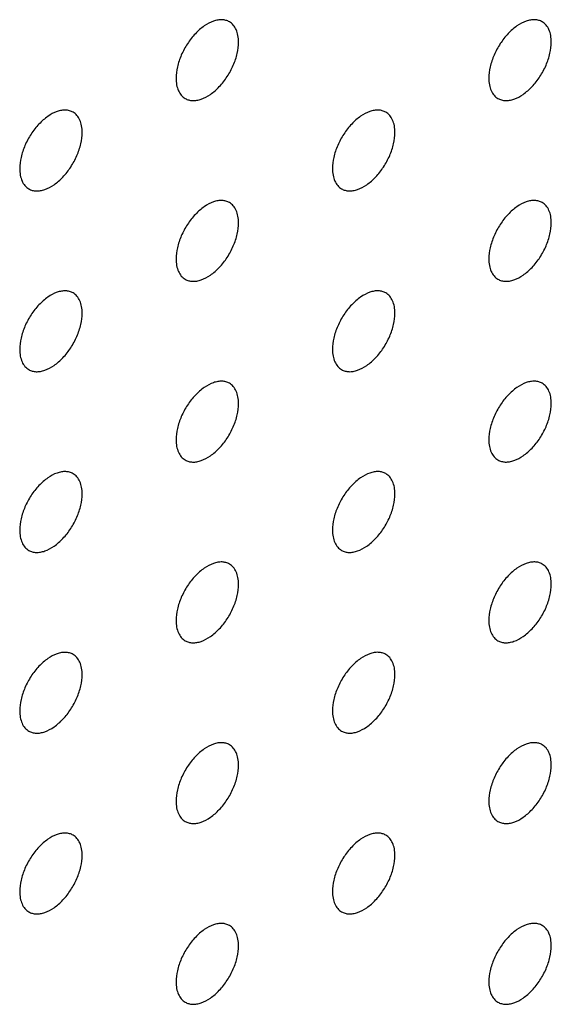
# Model space of a CAD drawing. Header units: inches. Extents: x 0 to 34, y 0 to 22.
# Tile 94 of 176: x 26.784 to 27.025, y 8.943 to 9.388. Entities that reach past the tile are written whole.
import ezdxf

# ---------------------------------------------------------------- set-up
doc = ezdxf.new("R2010")
doc.units = ezdxf.units.IN
doc.header["$LTSCALE"] = 1.87
doc.header["$MEASUREMENT"] = 0
doc.layers.add('02___PRT_ALL_AXES', color=7, linetype='CONTINUOUS')

msp = doc.modelspace()

# ---------------------------------------------------------------- linework, layer by layer
at = {"layer": '02___PRT_ALL_AXES', "color": 7, "linetype": 'CONTINUOUS'}
for points, knots in [([(26.87915, 9.38716), (26.87866, 9.38745), (26.87757, 9.3879), (26.87578, 9.38816), (26.87385, 9.38802), (26.87105, 9.38727), (26.86747, 9.38532), (26.86352, 9.38182), (26.86002, 9.37735), (26.85727, 9.37226), (26.85549, 9.36698), (26.85501, 9.36338), (26.85501, 9.36168)], [0, 0, 0, 0, 0.042842, 0.087441, 0.135298, 0.187275, 0.304489, 0.438213, 0.582466, 0.729664, 0.871609, 1, 1, 1, 1]), ([(26.88329, 9.37801), (26.88329, 9.37902), (26.88313, 9.38094), (26.88235, 9.38359), (26.88105, 9.38575), (26.87981, 9.38678), (26.87915, 9.38716)], [0, 0, 0, 0, 0.288094, 0.548173, 0.782164, 1, 1, 1, 1]), ([(27.02057, 9.38717), (27.02008, 9.38746), (27.01899, 9.38791), (27.0172, 9.38817), (27.01527, 9.38803), (27.01247, 9.38728), (27.00889, 9.38533), (27.00494, 9.38183), (27.00144, 9.37735), (26.99869, 9.37227), (26.99692, 9.36699), (26.99643, 9.36339), (26.99643, 9.36169)], [0, 0, 0, 0, 0.042842, 0.087441, 0.135298, 0.187275, 0.304489, 0.438213, 0.582466, 0.729664, 0.871609, 1, 1, 1, 1]), ([(27.02471, 9.37802), (27.02471, 9.37902), (27.02455, 9.38095), (27.02378, 9.38359), (27.02247, 9.38575), (27.02123, 9.38679), (27.02057, 9.38717)], [0, 0, 0, 0, 0.288094, 0.548173, 0.782164, 1, 1, 1, 1]), ([(26.85915, 9.35252), (26.85964, 9.35224), (26.86073, 9.35179), (26.86252, 9.35152), (26.86445, 9.35167), (26.86725, 9.35241), (26.87083, 9.35437), (26.87478, 9.35787), (26.87828, 9.36234), (26.88103, 9.36743), (26.8828, 9.37271), (26.88329, 9.3763), (26.88329, 9.37801)], [0, 0, 0, 0, 0.042842, 0.087441, 0.135298, 0.187275, 0.304489, 0.438213, 0.582466, 0.729664, 0.871609, 1, 1, 1, 1]), ([(27.00057, 9.35253), (27.00106, 9.35225), (27.00215, 9.3518), (27.00394, 9.35153), (27.00587, 9.35168), (27.00867, 9.35242), (27.01225, 9.35438), (27.0162, 9.35788), (27.0197, 9.36235), (27.02245, 9.36744), (27.02423, 9.37272), (27.02471, 9.37631), (27.02471, 9.37802)], [0, 0, 0, 0, 0.042842, 0.087441, 0.135298, 0.187275, 0.304489, 0.438213, 0.582466, 0.729664, 0.871609, 1, 1, 1, 1]), ([(26.85501, 9.36168), (26.85501, 9.36067), (26.85517, 9.35875), (26.85594, 9.3561), (26.85725, 9.35394), (26.85849, 9.35291), (26.85915, 9.35252)], [0, 0, 0, 0, 0.288094, 0.548173, 0.782164, 1, 1, 1, 1]), ([(26.99643, 9.36169), (26.99643, 9.36068), (26.99659, 9.35876), (26.99737, 9.35611), (26.99867, 9.35395), (26.99991, 9.35291), (27.00057, 9.35253)], [0, 0, 0, 0, 0.288094, 0.548173, 0.782164, 1, 1, 1, 1]), ([(26.80844, 9.34634), (26.80795, 9.34662), (26.80686, 9.34707), (26.80507, 9.34734), (26.80314, 9.34719), (26.80034, 9.34645), (26.79676, 9.34449), (26.79281, 9.34099), (26.78931, 9.33652), (26.78656, 9.33143), (26.78478, 9.32615), (26.7843, 9.32256), (26.7843, 9.32085)], [0, 0, 0, 0, 0.042842, 0.087441, 0.135298, 0.187275, 0.304489, 0.438213, 0.582466, 0.729664, 0.871609, 1, 1, 1, 1]), ([(26.81258, 9.33718), (26.81258, 9.33819), (26.81242, 9.34011), (26.81164, 9.34276), (26.81034, 9.34492), (26.8091, 9.34596), (26.80844, 9.34634)], [0, 0, 0, 0, 0.288094, 0.548173, 0.782164, 1, 1, 1, 1]), ([(26.94986, 9.34634), (26.94937, 9.34663), (26.94828, 9.34708), (26.94649, 9.34734), (26.94456, 9.3472), (26.94176, 9.34646), (26.93818, 9.3445), (26.93423, 9.341), (26.93073, 9.33653), (26.92798, 9.33144), (26.92621, 9.32616), (26.92572, 9.32256), (26.92572, 9.32086)], [0, 0, 0, 0, 0.042842, 0.087441, 0.135298, 0.187275, 0.304489, 0.438213, 0.582466, 0.729664, 0.871609, 1, 1, 1, 1]), ([(26.954, 9.33719), (26.954, 9.3382), (26.95384, 9.34012), (26.95307, 9.34277), (26.95176, 9.34493), (26.95052, 9.34596), (26.94986, 9.34634)], [0, 0, 0, 0, 0.288094, 0.548173, 0.782164, 1, 1, 1, 1]), ([(26.78844, 9.3117), (26.78893, 9.31141), (26.79002, 9.31096), (26.79181, 9.3107), (26.79374, 9.31084), (26.79654, 9.31159), (26.80012, 9.31354), (26.80407, 9.31704), (26.80756, 9.32151), (26.81032, 9.3266), (26.81209, 9.33188), (26.81258, 9.33548), (26.81258, 9.33718)], [0, 0, 0, 0, 0.042842, 0.087441, 0.135298, 0.187275, 0.304489, 0.438213, 0.582466, 0.729664, 0.871609, 1, 1, 1, 1]), ([(26.92986, 9.3117), (26.93035, 9.31142), (26.93144, 9.31097), (26.93323, 9.3107), (26.93516, 9.31085), (26.93796, 9.31159), (26.94154, 9.31355), (26.94549, 9.31705), (26.94899, 9.32152), (26.95174, 9.32661), (26.95351, 9.33189), (26.954, 9.33548), (26.954, 9.33719)], [0, 0, 0, 0, 0.042842, 0.087441, 0.135298, 0.187275, 0.304489, 0.438213, 0.582466, 0.729664, 0.871609, 1, 1, 1, 1]), ([(26.7843, 9.32085), (26.7843, 9.31984), (26.78446, 9.31792), (26.78523, 9.31527), (26.78654, 9.31311), (26.78778, 9.31208), (26.78844, 9.3117)], [0, 0, 0, 0, 0.288094, 0.548173, 0.782164, 1, 1, 1, 1]), ([(26.92572, 9.32086), (26.92572, 9.31985), (26.92588, 9.31793), (26.92665, 9.31528), (26.92796, 9.31312), (26.9292, 9.31209), (26.92986, 9.3117)], [0, 0, 0, 0, 0.288094, 0.548173, 0.782164, 1, 1, 1, 1]), ([(26.87915, 9.30552), (26.87866, 9.3058), (26.87757, 9.30625), (26.87578, 9.30652), (26.87385, 9.30637), (26.87105, 9.30563), (26.86747, 9.30367), (26.86352, 9.30017), (26.86002, 9.2957), (26.85727, 9.29061), (26.85549, 9.28533), (26.85501, 9.28174), (26.85501, 9.28003)], [0, 0, 0, 0, 0.042842, 0.087441, 0.135298, 0.187275, 0.304489, 0.438213, 0.582466, 0.729664, 0.871609, 1, 1, 1, 1]), ([(26.88329, 9.29636), (26.88329, 9.29737), (26.88313, 9.29929), (26.88235, 9.30194), (26.88105, 9.3041), (26.87981, 9.30514), (26.87915, 9.30552)], [0, 0, 0, 0, 0.288094, 0.548173, 0.782164, 1, 1, 1, 1]), ([(27.02057, 9.30552), (27.02008, 9.30581), (27.01899, 9.30626), (27.0172, 9.30652), (27.01527, 9.30638), (27.01247, 9.30564), (27.00889, 9.30368), (27.00494, 9.30018), (27.00144, 9.29571), (26.99869, 9.29062), (26.99692, 9.28534), (26.99643, 9.28174), (26.99643, 9.28004)], [0, 0, 0, 0, 0.042842, 0.087441, 0.135298, 0.187275, 0.304489, 0.438213, 0.582466, 0.729664, 0.871609, 1, 1, 1, 1]), ([(27.02471, 9.29637), (27.02471, 9.29738), (27.02455, 9.2993), (27.02378, 9.30195), (27.02247, 9.30411), (27.02123, 9.30514), (27.02057, 9.30552)], [0, 0, 0, 0, 0.288094, 0.548173, 0.782164, 1, 1, 1, 1]), ([(26.85915, 9.27088), (26.85964, 9.27059), (26.86073, 9.27014), (26.86252, 9.26988), (26.86445, 9.27002), (26.86725, 9.27077), (26.87083, 9.27272), (26.87478, 9.27622), (26.87828, 9.2807), (26.88103, 9.28578), (26.8828, 9.29106), (26.88329, 9.29466), (26.88329, 9.29636)], [0, 0, 0, 0, 0.042842, 0.087441, 0.135298, 0.187275, 0.304489, 0.438213, 0.582466, 0.729664, 0.871609, 1, 1, 1, 1]), ([(27.00057, 9.27089), (27.00106, 9.2706), (27.00215, 9.27015), (27.00394, 9.26989), (27.00587, 9.27003), (27.00867, 9.27077), (27.01225, 9.27273), (27.0162, 9.27623), (27.0197, 9.2807), (27.02245, 9.28579), (27.02423, 9.29107), (27.02471, 9.29466), (27.02471, 9.29637)], [0, 0, 0, 0, 0.042842, 0.087441, 0.135298, 0.187275, 0.304489, 0.438213, 0.582466, 0.729664, 0.871609, 1, 1, 1, 1]), ([(26.85501, 9.28003), (26.85501, 9.27902), (26.85517, 9.2771), (26.85594, 9.27446), (26.85725, 9.27229), (26.85849, 9.27126), (26.85915, 9.27088)], [0, 0, 0, 0, 0.288094, 0.548173, 0.782164, 1, 1, 1, 1]), ([(26.99643, 9.28004), (26.99643, 9.27903), (26.99659, 9.27711), (26.99737, 9.27446), (26.99867, 9.2723), (26.99991, 9.27127), (27.00057, 9.27089)], [0, 0, 0, 0, 0.288094, 0.548173, 0.782164, 1, 1, 1, 1]), ([(26.80844, 9.26469), (26.80795, 9.26497), (26.80686, 9.26543), (26.80507, 9.26569), (26.80314, 9.26554), (26.80034, 9.2648), (26.79676, 9.26285), (26.79281, 9.25934), (26.78931, 9.25487), (26.78656, 9.24979), (26.78478, 9.2445), (26.7843, 9.24091), (26.7843, 9.2392)], [0, 0, 0, 0, 0.042842, 0.087441, 0.135298, 0.187275, 0.304489, 0.438213, 0.582466, 0.729664, 0.871609, 1, 1, 1, 1]), ([(26.94986, 9.2647), (26.94937, 9.26498), (26.94828, 9.26543), (26.94649, 9.2657), (26.94456, 9.26555), (26.94176, 9.26481), (26.93818, 9.26285), (26.93423, 9.25935), (26.93073, 9.25488), (26.92798, 9.24979), (26.92621, 9.24451), (26.92572, 9.24092), (26.92572, 9.23921)], [0, 0, 0, 0, 0.042842, 0.087441, 0.135298, 0.187275, 0.304489, 0.438213, 0.582466, 0.729664, 0.871609, 1, 1, 1, 1]), ([(26.81258, 9.25554), (26.81258, 9.25654), (26.81242, 9.25847), (26.81164, 9.26111), (26.81034, 9.26327), (26.8091, 9.26431), (26.80844, 9.26469)], [0, 0, 0, 0, 0.288094, 0.548173, 0.782164, 1, 1, 1, 1]), ([(26.954, 9.25554), (26.954, 9.25655), (26.95384, 9.25847), (26.95307, 9.26112), (26.95176, 9.26328), (26.95052, 9.26432), (26.94986, 9.2647)], [0, 0, 0, 0, 0.288094, 0.548173, 0.782164, 1, 1, 1, 1]), ([(26.78844, 9.23005), (26.78893, 9.22977), (26.79002, 9.22931), (26.79181, 9.22905), (26.79374, 9.2292), (26.79654, 9.22994), (26.80012, 9.23189), (26.80407, 9.2354), (26.80756, 9.23987), (26.81032, 9.24495), (26.81209, 9.25024), (26.81258, 9.25383), (26.81258, 9.25554)], [0, 0, 0, 0, 0.042842, 0.087441, 0.135298, 0.187275, 0.304489, 0.438213, 0.582466, 0.729664, 0.871609, 1, 1, 1, 1]), ([(26.92986, 9.23006), (26.93035, 9.22977), (26.93144, 9.22932), (26.93323, 9.22906), (26.93516, 9.2292), (26.93796, 9.22995), (26.94154, 9.2319), (26.94549, 9.2354), (26.94899, 9.23988), (26.95174, 9.24496), (26.95351, 9.25024), (26.954, 9.25384), (26.954, 9.25554)], [0, 0, 0, 0, 0.042842, 0.087441, 0.135298, 0.187275, 0.304489, 0.438213, 0.582466, 0.729664, 0.871609, 1, 1, 1, 1]), ([(26.7843, 9.2392), (26.7843, 9.2382), (26.78446, 9.23627), (26.78523, 9.23363), (26.78654, 9.23147), (26.78778, 9.23043), (26.78844, 9.23005)], [0, 0, 0, 0, 0.288094, 0.548173, 0.782164, 1, 1, 1, 1]), ([(26.92572, 9.23921), (26.92572, 9.2382), (26.92588, 9.23628), (26.92665, 9.23364), (26.92796, 9.23148), (26.9292, 9.23044), (26.92986, 9.23006)], [0, 0, 0, 0, 0.288094, 0.548173, 0.782164, 1, 1, 1, 1]), ([(26.87915, 9.22387), (26.87866, 9.22415), (26.87757, 9.22461), (26.87578, 9.22487), (26.87385, 9.22472), (26.87105, 9.22398), (26.86747, 9.22203), (26.86352, 9.21852), (26.86002, 9.21405), (26.85727, 9.20897), (26.85549, 9.20368), (26.85501, 9.20009), (26.85501, 9.19838)], [0, 0, 0, 0, 0.042842, 0.087441, 0.135298, 0.187275, 0.304489, 0.438213, 0.582466, 0.729664, 0.871609, 1, 1, 1, 1]), ([(26.88329, 9.21472), (26.88329, 9.21572), (26.88313, 9.21765), (26.88235, 9.22029), (26.88105, 9.22245), (26.87981, 9.22349), (26.87915, 9.22387)], [0, 0, 0, 0, 0.288094, 0.548173, 0.782164, 1, 1, 1, 1]), ([(27.02057, 9.22388), (27.02008, 9.22416), (27.01899, 9.22461), (27.0172, 9.22488), (27.01527, 9.22473), (27.01247, 9.22399), (27.00889, 9.22203), (27.00494, 9.21853), (27.00144, 9.21406), (26.99869, 9.20897), (26.99692, 9.20369), (26.99643, 9.2001), (26.99643, 9.19839)], [0, 0, 0, 0, 0.042842, 0.087441, 0.135298, 0.187275, 0.304489, 0.438213, 0.582466, 0.729664, 0.871609, 1, 1, 1, 1]), ([(27.02471, 9.21472), (27.02471, 9.21573), (27.02455, 9.21765), (27.02378, 9.2203), (27.02247, 9.22246), (27.02123, 9.2235), (27.02057, 9.22388)], [0, 0, 0, 0, 0.288094, 0.548173, 0.782164, 1, 1, 1, 1]), ([(26.85915, 9.18923), (26.85964, 9.18895), (26.86073, 9.18849), (26.86252, 9.18823), (26.86445, 9.18838), (26.86725, 9.18912), (26.87083, 9.19107), (26.87478, 9.19458), (26.87828, 9.19905), (26.88103, 9.20413), (26.8828, 9.20942), (26.88329, 9.21301), (26.88329, 9.21472)], [0, 0, 0, 0, 0.042842, 0.087441, 0.135298, 0.187275, 0.304489, 0.438213, 0.582466, 0.729664, 0.871609, 1, 1, 1, 1]), ([(27.00057, 9.18924), (27.00106, 9.18895), (27.00215, 9.1885), (27.00394, 9.18824), (27.00587, 9.18838), (27.00867, 9.18913), (27.01225, 9.19108), (27.0162, 9.19458), (27.0197, 9.19906), (27.02245, 9.20414), (27.02423, 9.20942), (27.02471, 9.21302), (27.02471, 9.21472)], [0, 0, 0, 0, 0.042842, 0.087441, 0.135298, 0.187275, 0.304489, 0.438213, 0.582466, 0.729664, 0.871609, 1, 1, 1, 1]), ([(26.85501, 9.19838), (26.85501, 9.19738), (26.85517, 9.19545), (26.85594, 9.19281), (26.85725, 9.19065), (26.85849, 9.18961), (26.85915, 9.18923)], [0, 0, 0, 0, 0.288094, 0.548173, 0.782164, 1, 1, 1, 1]), ([(26.99643, 9.19839), (26.99643, 9.19739), (26.99659, 9.19546), (26.99737, 9.19282), (26.99867, 9.19066), (26.99991, 9.18962), (27.00057, 9.18924)], [0, 0, 0, 0, 0.288094, 0.548173, 0.782164, 1, 1, 1, 1]), ([(26.80844, 9.18304), (26.80795, 9.18333), (26.80686, 9.18378), (26.80507, 9.18404), (26.80314, 9.1839), (26.80034, 9.18315), (26.79676, 9.1812), (26.79281, 9.1777), (26.78931, 9.17322), (26.78656, 9.16814), (26.78478, 9.16286), (26.7843, 9.15926), (26.7843, 9.15756)], [0, 0, 0, 0, 0.042842, 0.087441, 0.135298, 0.187275, 0.304489, 0.438213, 0.582466, 0.729664, 0.871609, 1, 1, 1, 1]), ([(26.81258, 9.17389), (26.81258, 9.1749), (26.81242, 9.17682), (26.81164, 9.17946), (26.81034, 9.18162), (26.8091, 9.18266), (26.80844, 9.18304)], [0, 0, 0, 0, 0.288094, 0.548173, 0.782164, 1, 1, 1, 1]), ([(26.94986, 9.18305), (26.94937, 9.18333), (26.94828, 9.18379), (26.94649, 9.18405), (26.94456, 9.1839), (26.94176, 9.18316), (26.93818, 9.18121), (26.93423, 9.1777), (26.93073, 9.17323), (26.92798, 9.16815), (26.92621, 9.16286), (26.92572, 9.15927), (26.92572, 9.15756)], [0, 0, 0, 0, 0.042842, 0.087441, 0.135298, 0.187275, 0.304489, 0.438213, 0.582466, 0.729664, 0.871609, 1, 1, 1, 1]), ([(26.954, 9.1739), (26.954, 9.1749), (26.95384, 9.17683), (26.95307, 9.17947), (26.95176, 9.18163), (26.95052, 9.18267), (26.94986, 9.18305)], [0, 0, 0, 0, 0.288094, 0.548173, 0.782164, 1, 1, 1, 1]), ([(26.78844, 9.1484), (26.78893, 9.14812), (26.79002, 9.14767), (26.79181, 9.1474), (26.79374, 9.14755), (26.79654, 9.14829), (26.80012, 9.15025), (26.80407, 9.15375), (26.80756, 9.15822), (26.81032, 9.16331), (26.81209, 9.16859), (26.81258, 9.17218), (26.81258, 9.17389)], [0, 0, 0, 0, 0.042842, 0.087441, 0.135298, 0.187275, 0.304489, 0.438213, 0.582466, 0.729664, 0.871609, 1, 1, 1, 1]), ([(26.92986, 9.14841), (26.93035, 9.14813), (26.93144, 9.14767), (26.93323, 9.14741), (26.93516, 9.14756), (26.93796, 9.1483), (26.94154, 9.15025), (26.94549, 9.15376), (26.94899, 9.15823), (26.95174, 9.16331), (26.95351, 9.1686), (26.954, 9.17219), (26.954, 9.1739)], [0, 0, 0, 0, 0.042842, 0.087441, 0.135298, 0.187275, 0.304489, 0.438213, 0.582466, 0.729664, 0.871609, 1, 1, 1, 1]), ([(26.7843, 9.15756), (26.7843, 9.15655), (26.78446, 9.15463), (26.78523, 9.15198), (26.78654, 9.14982), (26.78778, 9.14878), (26.78844, 9.1484)], [0, 0, 0, 0, 0.288094, 0.548173, 0.782164, 1, 1, 1, 1]), ([(26.92572, 9.15756), (26.92572, 9.15656), (26.92588, 9.15463), (26.92665, 9.15199), (26.92796, 9.14983), (26.9292, 9.14879), (26.92986, 9.14841)], [0, 0, 0, 0, 0.288094, 0.548173, 0.782164, 1, 1, 1, 1]), ([(26.87915, 9.14222), (26.87866, 9.14251), (26.87757, 9.14296), (26.87578, 9.14322), (26.87385, 9.14308), (26.87105, 9.14233), (26.86747, 9.14038), (26.86352, 9.13688), (26.86002, 9.1324), (26.85727, 9.12732), (26.85549, 9.12204), (26.85501, 9.11844), (26.85501, 9.11674)], [0, 0, 0, 0, 0.042842, 0.087441, 0.135298, 0.187275, 0.304489, 0.438213, 0.582466, 0.729664, 0.871609, 1, 1, 1, 1]), ([(26.88329, 9.13307), (26.88329, 9.13408), (26.88313, 9.136), (26.88235, 9.13864), (26.88105, 9.14081), (26.87981, 9.14184), (26.87915, 9.14222)], [0, 0, 0, 0, 0.288094, 0.548173, 0.782164, 1, 1, 1, 1]), ([(27.02057, 9.14223), (27.02008, 9.14251), (27.01899, 9.14297), (27.0172, 9.14323), (27.01527, 9.14308), (27.01247, 9.14234), (27.00889, 9.14039), (27.00494, 9.13688), (27.00144, 9.13241), (26.99869, 9.12733), (26.99692, 9.12204), (26.99643, 9.11845), (26.99643, 9.11675)], [0, 0, 0, 0, 0.042842, 0.087441, 0.135298, 0.187275, 0.304489, 0.438213, 0.582466, 0.729664, 0.871609, 1, 1, 1, 1]), ([(27.02471, 9.13308), (27.02471, 9.13408), (27.02455, 9.13601), (27.02378, 9.13865), (27.02247, 9.14081), (27.02123, 9.14185), (27.02057, 9.14223)], [0, 0, 0, 0, 0.288094, 0.548173, 0.782164, 1, 1, 1, 1]), ([(26.85915, 9.10758), (26.85964, 9.1073), (26.86073, 9.10685), (26.86252, 9.10658), (26.86445, 9.10673), (26.86725, 9.10747), (26.87083, 9.10943), (26.87478, 9.11293), (26.87828, 9.1174), (26.88103, 9.12249), (26.8828, 9.12777), (26.88329, 9.13136), (26.88329, 9.13307)], [0, 0, 0, 0, 0.042842, 0.087441, 0.135298, 0.187275, 0.304489, 0.438213, 0.582466, 0.729664, 0.871609, 1, 1, 1, 1]), ([(27.00057, 9.10759), (27.00106, 9.10731), (27.00215, 9.10685), (27.00394, 9.10659), (27.00587, 9.10674), (27.00867, 9.10748), (27.01225, 9.10943), (27.0162, 9.11294), (27.0197, 9.11741), (27.02245, 9.12249), (27.02423, 9.12778), (27.02471, 9.13137), (27.02471, 9.13308)], [0, 0, 0, 0, 0.042842, 0.087441, 0.135298, 0.187275, 0.304489, 0.438213, 0.582466, 0.729664, 0.871609, 1, 1, 1, 1]), ([(26.85501, 9.11674), (26.85501, 9.11573), (26.85517, 9.11381), (26.85594, 9.11116), (26.85725, 9.109), (26.85849, 9.10796), (26.85915, 9.10758)], [0, 0, 0, 0, 0.288094, 0.548173, 0.782164, 1, 1, 1, 1]), ([(26.99643, 9.11675), (26.99643, 9.11574), (26.99659, 9.11381), (26.99737, 9.11117), (26.99867, 9.10901), (26.99991, 9.10797), (27.00057, 9.10759)], [0, 0, 0, 0, 0.288094, 0.548173, 0.782164, 1, 1, 1, 1]), ([(26.80844, 9.1014), (26.80795, 9.10168), (26.80686, 9.10213), (26.80507, 9.1024), (26.80314, 9.10225), (26.80034, 9.10151), (26.79676, 9.09955), (26.79281, 9.09605), (26.78931, 9.09158), (26.78656, 9.08649), (26.78478, 9.08121), (26.7843, 9.07762), (26.7843, 9.07591)], [0, 0, 0, 0, 0.042842, 0.087441, 0.135298, 0.187275, 0.304489, 0.438213, 0.582466, 0.729664, 0.871609, 1, 1, 1, 1]), ([(26.81258, 9.09224), (26.81258, 9.09325), (26.81242, 9.09517), (26.81164, 9.09782), (26.81034, 9.09998), (26.8091, 9.10101), (26.80844, 9.1014)], [0, 0, 0, 0, 0.288094, 0.548173, 0.782164, 1, 1, 1, 1]), ([(26.94986, 9.1014), (26.94937, 9.10169), (26.94828, 9.10214), (26.94649, 9.1024), (26.94456, 9.10226), (26.94176, 9.10151), (26.93818, 9.09956), (26.93423, 9.09606), (26.93073, 9.09159), (26.92798, 9.0865), (26.92621, 9.08122), (26.92572, 9.07762), (26.92572, 9.07592)], [0, 0, 0, 0, 0.042842, 0.087441, 0.135298, 0.187275, 0.304489, 0.438213, 0.582466, 0.729664, 0.871609, 1, 1, 1, 1]), ([(26.954, 9.09225), (26.954, 9.09326), (26.95384, 9.09518), (26.95307, 9.09783), (26.95176, 9.09999), (26.95052, 9.10102), (26.94986, 9.1014)], [0, 0, 0, 0, 0.288094, 0.548173, 0.782164, 1, 1, 1, 1]), ([(26.78844, 9.06676), (26.78893, 9.06647), (26.79002, 9.06602), (26.79181, 9.06576), (26.79374, 9.0659), (26.79654, 9.06664), (26.80012, 9.0686), (26.80407, 9.0721), (26.80756, 9.07657), (26.81032, 9.08166), (26.81209, 9.08694), (26.81258, 9.09054), (26.81258, 9.09224)], [0, 0, 0, 0, 0.042842, 0.087441, 0.135298, 0.187275, 0.304489, 0.438213, 0.582466, 0.729664, 0.871609, 1, 1, 1, 1]), ([(26.92986, 9.06676), (26.93035, 9.06648), (26.93144, 9.06603), (26.93323, 9.06576), (26.93516, 9.06591), (26.93796, 9.06665), (26.94154, 9.06861), (26.94549, 9.07211), (26.94899, 9.07658), (26.95174, 9.08167), (26.95351, 9.08695), (26.954, 9.09054), (26.954, 9.09225)], [0, 0, 0, 0, 0.042842, 0.087441, 0.135298, 0.187275, 0.304489, 0.438213, 0.582466, 0.729664, 0.871609, 1, 1, 1, 1]), ([(26.7843, 9.07591), (26.7843, 9.0749), (26.78446, 9.07298), (26.78523, 9.07033), (26.78654, 9.06817), (26.78778, 9.06714), (26.78844, 9.06676)], [0, 0, 0, 0, 0.288094, 0.548173, 0.782164, 1, 1, 1, 1]), ([(26.92572, 9.07592), (26.92572, 9.07491), (26.92588, 9.07299), (26.92665, 9.07034), (26.92796, 9.06818), (26.9292, 9.06714), (26.92986, 9.06676)], [0, 0, 0, 0, 0.288094, 0.548173, 0.782164, 1, 1, 1, 1]), ([(26.87915, 9.06058), (26.87866, 9.06086), (26.87757, 9.06131), (26.87578, 9.06158), (26.87385, 9.06143), (26.87105, 9.06069), (26.86747, 9.05873), (26.86352, 9.05523), (26.86002, 9.05076), (26.85727, 9.04567), (26.85549, 9.04039), (26.85501, 9.0368), (26.85501, 9.03509)], [0, 0, 0, 0, 0.042842, 0.087441, 0.135298, 0.187275, 0.304489, 0.438213, 0.582466, 0.729664, 0.871609, 1, 1, 1, 1]), ([(26.88329, 9.05142), (26.88329, 9.05243), (26.88313, 9.05435), (26.88235, 9.057), (26.88105, 9.05916), (26.87981, 9.06019), (26.87915, 9.06058)], [0, 0, 0, 0, 0.288094, 0.548173, 0.782164, 1, 1, 1, 1]), ([(27.02057, 9.06058), (27.02008, 9.06087), (27.01899, 9.06132), (27.0172, 9.06158), (27.01527, 9.06144), (27.01247, 9.06069), (27.00889, 9.05874), (27.00494, 9.05524), (27.00144, 9.05077), (26.99869, 9.04568), (26.99692, 9.0404), (26.99643, 9.0368), (26.99643, 9.0351)], [0, 0, 0, 0, 0.042842, 0.087441, 0.135298, 0.187275, 0.304489, 0.438213, 0.582466, 0.729664, 0.871609, 1, 1, 1, 1]), ([(27.02471, 9.05143), (27.02471, 9.05244), (27.02455, 9.05436), (27.02378, 9.05701), (27.02247, 9.05917), (27.02123, 9.0602), (27.02057, 9.06058)], [0, 0, 0, 0, 0.288094, 0.548173, 0.782164, 1, 1, 1, 1]), ([(26.85915, 9.02594), (26.85964, 9.02565), (26.86073, 9.0252), (26.86252, 9.02494), (26.86445, 9.02508), (26.86725, 9.02583), (26.87083, 9.02778), (26.87478, 9.03128), (26.87828, 9.03575), (26.88103, 9.04084), (26.8828, 9.04612), (26.88329, 9.04972), (26.88329, 9.05142)], [0, 0, 0, 0, 0.042842, 0.087441, 0.135298, 0.187275, 0.304489, 0.438213, 0.582466, 0.729664, 0.871609, 1, 1, 1, 1]), ([(27.00057, 9.02594), (27.00106, 9.02566), (27.00215, 9.02521), (27.00394, 9.02494), (27.00587, 9.02509), (27.00867, 9.02583), (27.01225, 9.02779), (27.0162, 9.03129), (27.0197, 9.03576), (27.02245, 9.04085), (27.02423, 9.04613), (27.02471, 9.04972), (27.02471, 9.05143)], [0, 0, 0, 0, 0.042842, 0.087441, 0.135298, 0.187275, 0.304489, 0.438213, 0.582466, 0.729664, 0.871609, 1, 1, 1, 1]), ([(26.85501, 9.03509), (26.85501, 9.03408), (26.85517, 9.03216), (26.85594, 9.02951), (26.85725, 9.02735), (26.85849, 9.02632), (26.85915, 9.02594)], [0, 0, 0, 0, 0.288094, 0.548173, 0.782164, 1, 1, 1, 1]), ([(26.99643, 9.0351), (26.99643, 9.03409), (26.99659, 9.03217), (26.99737, 9.02952), (26.99867, 9.02736), (26.99991, 9.02632), (27.00057, 9.02594)], [0, 0, 0, 0, 0.288094, 0.548173, 0.782164, 1, 1, 1, 1]), ([(26.80844, 9.01975), (26.80795, 9.02003), (26.80686, 9.02048), (26.80507, 9.02075), (26.80314, 9.0206), (26.80034, 9.01986), (26.79676, 9.0179), (26.79281, 9.0144), (26.78931, 9.00993), (26.78656, 9.00484), (26.78478, 8.99956), (26.7843, 8.99597), (26.7843, 8.99426)], [0, 0, 0, 0, 0.042842, 0.087441, 0.135298, 0.187275, 0.304489, 0.438213, 0.582466, 0.729664, 0.871609, 1, 1, 1, 1]), ([(26.94986, 9.01976), (26.94937, 9.02004), (26.94828, 9.02049), (26.94649, 9.02076), (26.94456, 9.02061), (26.94176, 9.01987), (26.93818, 9.01791), (26.93423, 9.01441), (26.93073, 9.00994), (26.92798, 9.00485), (26.92621, 8.99957), (26.92572, 8.99598), (26.92572, 8.99427)], [0, 0, 0, 0, 0.042842, 0.087441, 0.135298, 0.187275, 0.304489, 0.438213, 0.582466, 0.729664, 0.871609, 1, 1, 1, 1]), ([(26.81258, 9.01059), (26.81258, 9.0116), (26.81242, 9.01352), (26.81164, 9.01617), (26.81034, 9.01833), (26.8091, 9.01937), (26.80844, 9.01975)], [0, 0, 0, 0, 0.288094, 0.548173, 0.782164, 1, 1, 1, 1]), ([(26.954, 9.0106), (26.954, 9.01161), (26.95384, 9.01353), (26.95307, 9.01618), (26.95176, 9.01834), (26.95052, 9.01938), (26.94986, 9.01976)], [0, 0, 0, 0, 0.288094, 0.548173, 0.782164, 1, 1, 1, 1]), ([(26.78844, 8.98511), (26.78893, 8.98482), (26.79002, 8.98437), (26.79181, 8.98411), (26.79374, 8.98426), (26.79654, 8.985), (26.80012, 8.98695), (26.80407, 8.99046), (26.80756, 8.99493), (26.81032, 9.00001), (26.81209, 9.0053), (26.81258, 9.00889), (26.81258, 9.01059)], [0, 0, 0, 0, 0.042842, 0.087441, 0.135298, 0.187275, 0.304489, 0.438213, 0.582466, 0.729664, 0.871609, 1, 1, 1, 1]), ([(26.92986, 8.98512), (26.93035, 8.98483), (26.93144, 8.98438), (26.93323, 8.98412), (26.93516, 8.98426), (26.93796, 8.98501), (26.94154, 8.98696), (26.94549, 8.99046), (26.94899, 8.99493), (26.95174, 9.00002), (26.95351, 9.0053), (26.954, 9.0089), (26.954, 9.0106)], [0, 0, 0, 0, 0.042842, 0.087441, 0.135298, 0.187275, 0.304489, 0.438213, 0.582466, 0.729664, 0.871609, 1, 1, 1, 1]), ([(26.7843, 8.99426), (26.7843, 8.99326), (26.78446, 8.99133), (26.78523, 8.98869), (26.78654, 8.98653), (26.78778, 8.98549), (26.78844, 8.98511)], [0, 0, 0, 0, 0.288094, 0.548173, 0.782164, 1, 1, 1, 1]), ([(26.92572, 8.99427), (26.92572, 8.99326), (26.92588, 8.99134), (26.92665, 8.98869), (26.92796, 8.98653), (26.9292, 8.9855), (26.92986, 8.98512)], [0, 0, 0, 0, 0.288094, 0.548173, 0.782164, 1, 1, 1, 1]), ([(26.87915, 8.97893), (26.87866, 8.97921), (26.87757, 8.97967), (26.87578, 8.97993), (26.87385, 8.97978), (26.87105, 8.97904), (26.86747, 8.97709), (26.86352, 8.97358), (26.86002, 8.96911), (26.85727, 8.96403), (26.85549, 8.95874), (26.85501, 8.95515), (26.85501, 8.95344)], [0, 0, 0, 0, 0.042842, 0.087441, 0.135298, 0.187275, 0.304489, 0.438213, 0.582466, 0.729664, 0.871609, 1, 1, 1, 1]), ([(26.88329, 8.96977), (26.88329, 8.97078), (26.88313, 8.9727), (26.88235, 8.97535), (26.88105, 8.97751), (26.87981, 8.97855), (26.87915, 8.97893)], [0, 0, 0, 0, 0.288094, 0.548173, 0.782164, 1, 1, 1, 1]), ([(27.02057, 8.97894), (27.02008, 8.97922), (27.01899, 8.97967), (27.0172, 8.97994), (27.01527, 8.97979), (27.01247, 8.97905), (27.00889, 8.97709), (27.00494, 8.97359), (27.00144, 8.96912), (26.99869, 8.96403), (26.99692, 8.95875), (26.99643, 8.95516), (26.99643, 8.95345)], [0, 0, 0, 0, 0.042842, 0.087441, 0.135298, 0.187275, 0.304489, 0.438213, 0.582466, 0.729664, 0.871609, 1, 1, 1, 1]), ([(27.02471, 8.96978), (27.02471, 8.97079), (27.02455, 8.97271), (27.02378, 8.97536), (27.02247, 8.97752), (27.02123, 8.97856), (27.02057, 8.97894)], [0, 0, 0, 0, 0.288094, 0.548173, 0.782164, 1, 1, 1, 1]), ([(26.85915, 8.94429), (26.85964, 8.94401), (26.86073, 8.94355), (26.86252, 8.94329), (26.86445, 8.94344), (26.86725, 8.94418), (26.87083, 8.94613), (26.87478, 8.94964), (26.87828, 8.95411), (26.88103, 8.95919), (26.8828, 8.96448), (26.88329, 8.96807), (26.88329, 8.96977)], [0, 0, 0, 0, 0.042842, 0.087441, 0.135298, 0.187275, 0.304489, 0.438213, 0.582466, 0.729664, 0.871609, 1, 1, 1, 1]), ([(27.00057, 8.9443), (27.00106, 8.94401), (27.00215, 8.94356), (27.00394, 8.9433), (27.00587, 8.94344), (27.00867, 8.94419), (27.01225, 8.94614), (27.0162, 8.94964), (27.0197, 8.95411), (27.02245, 8.9592), (27.02423, 8.96448), (27.02471, 8.96808), (27.02471, 8.96978)], [0, 0, 0, 0, 0.042842, 0.087441, 0.135298, 0.187275, 0.304489, 0.438213, 0.582466, 0.729664, 0.871609, 1, 1, 1, 1]), ([(26.85501, 8.95344), (26.85501, 8.95244), (26.85517, 8.95051), (26.85594, 8.94787), (26.85725, 8.94571), (26.85849, 8.94467), (26.85915, 8.94429)], [0, 0, 0, 0, 0.288094, 0.548173, 0.782164, 1, 1, 1, 1]), ([(26.99643, 8.95345), (26.99643, 8.95244), (26.99659, 8.95052), (26.99737, 8.94787), (26.99867, 8.94571), (26.99991, 8.94468), (27.00057, 8.9443)], [0, 0, 0, 0, 0.288094, 0.548173, 0.782164, 1, 1, 1, 1])]:
    msp.add_open_spline(points, degree=3, knots=knots, dxfattribs=at)

doc.saveas('drawing.dxf')
